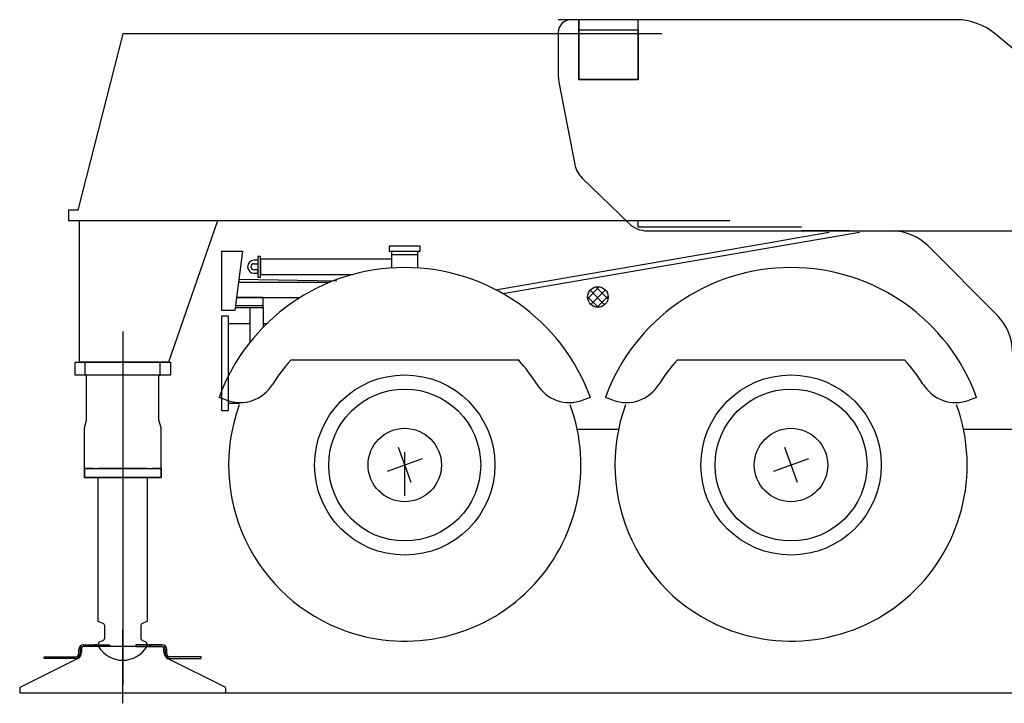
# Model space of a CAD drawing. Extents: x 2355 to 145802, y 9919 to 95870.
# Tile 50 of 60: x 128285 to 132108, y 9919 to 12574. Entities that reach past the tile are written whole.
import ezdxf

# ---------------------------------------------------------------- set-up
doc = ezdxf.new("R2010")
doc.units = 0
doc.header["$LTSCALE"] = 87.5
doc.linetypes.add('CENTER', pattern=[50.5, 30, -9, 2.5, -9])
doc.linetypes.add('HIDDEN', pattern=[12.6, 8.4, -4.2])
doc.layers.get('0').update_dxf_attribs({"linetype": 'CONTINUOUS'})
doc.layers.add('11', color=7, linetype='CONTINUOUS')
doc.layers.add('5', color=7, linetype='CONTINUOUS')

# ---------------------------------------------------------------- blocks, each defined once
blk = doc.blocks.new('*G145')
at = {"layer": '11', "color": 7, "linetype": 'CONTINUOUS'}
for p, q in [((131304.633388, 10776.899883), (131255.381262, 10912.215174)), ((131347.664971, 10869.183592), (131212.34968, 10819.931466))]:
    blk.add_line(p, q, dxfattribs=at)
blk = doc.blocks.new('*G146')
at = {"layer": '11', "color": 7, "linetype": 'CONTINUOUS'}
for p, q in [((129804.655361, 10776.888897), (129755.403235, 10912.204188)), ((129847.686944, 10869.172605), (129712.371652, 10819.920479))]:
    blk.add_line(p, q, dxfattribs=at)
blk = doc.blocks.new('*G148')
at = {"layer": '11', "color": 7, "linetype": 'CENTER'}
for p, q in [((128685, 10241.4), (128685, 10084)), ((128685, 10241.4), (128685, 10084)), ((128685, 9919.1), (128685, 10203.9))]:
    blk.add_line(p, q, dxfattribs=at)
at = {"layer": '11', "color": 7, "linetype": 'CONTINUOUS'}
for p, q in [((128533, 10140), (128525, 10135.4)), ((128525, 10135.4), (128525, 10124.3)), ((128532, 10146), (128634, 10146)), ((128634, 10140), (128532, 10140)), ((128540, 10140), (128533, 10140)), ((128837, 10140), (128540, 10140)), ((128583, 10146), (128575, 10146)), ((128634, 10146), (128634, 10140)), ((128736, 10146), (128736, 10140)), ((128838, 10146), (128736, 10146)), ((128736, 10140), (128838, 10140)), ((128787, 10146), (128795, 10146)), ((128845, 10135.4), (128837, 10140)), ((128845, 10124.3), (128845, 10135.4)), ((128380, 10093.7), (128380, 10099.7)), ((128380, 10099.7), (128502, 10099.7)), ((128502, 10093.7), (128380, 10093.7)), ((128514, 10111.7), (128514, 10128)), ((128520, 10128), (128520, 10111.7)), ((128525, 10124.3), (128525, 10118.1)), ((128845, 10118.1), (128845, 10124.3)), ((128850, 10128), (128850, 10111.7)), ((128856, 10111.7), (128856, 10128)), ((128989.9, 10099.7), (128868, 10099.7)), ((128868, 10093.7), (128989.9, 10093.7)), ((128989.9, 10093.7), (128989.9, 10099.7)), ((128508.3, 10091.3), (128287.7, 9981.4)), ((129082.2, 9981.4), (128861.6, 10091.3)), ((128285, 9976.9), (128285, 9960)), ((128285, 9960), (129085, 9960)), ((129085, 9960), (129085, 9976.9))]:
    blk.add_line(p, q, dxfattribs=at)
for centre, radius, start, end in [((128532, 10128), 18, 90, 180), ((128532, 10128), 12, 90, 180), ((128838, 10128), 18, 0, 90), ((128838, 10128), 12, 0, 90), ((128502, 10111.7), 18, -90, 0), ((128502, 10111.7), 12, -90, 0), ((128495, 10118.1), 30, -63.5263, 0.0038), ((128875, 10118.1), 30, 180, -116.4784), ((128868, 10111.7), 18, 180, -90), ((128868, 10111.7), 12, 180, -89.9854), ((128290, 9976.9), 5, 116.4618, 179.9984), ((129080, 9976.9), 5, 0, 63.4968)]:
    blk.add_arc(centre, radius, start, end, dxfattribs=at)
blk = doc.blocks.new('*G141')
at = {"layer": '11', "color": 7, "linetype": 'CONTINUOUS'}
for p, q in [((131920, 12574.2), (130375.8, 12574.2)), ((130455.8, 12574.2), (130425.8, 12574.2)), ((130455.8, 12342.2), (130455.8, 12574.2)), ((130685.8, 12574.2), (130455.8, 12574.2)), ((130455.8, 12574.2), (130455.8, 12342.2)), ((131725.8, 12574.2), (130455.8, 12574.2)), ((130455.8, 12574.2), (130455.8, 12534.2)), ((130685.8, 12342.2), (130685.8, 12574.2)), ((128685, 12519), (128510.7, 11834.2)), ((130778.8, 12519), (128685, 12519)), ((130375.8, 12524.2), (130375.8, 12363.1)), ((130685.8, 12534.2), (130685.8, 12342.2)), ((132523.7, 12140.9), (132074.3, 12518)), ((130379.5, 12324.8), (130440.5, 12011.9)), ((130685.8, 12342.2), (130455.8, 12342.2)), ((130455.8, 12342.2), (130685.8, 12342.2)), ((130469, 11959.3), (130651, 11782.5)), ((128475, 11834.2), (128475, 11794.2)), ((128510.7, 11834.2), (128475, 11834.2)), ((128475, 11794.2), (128895, 11794.2)), ((128517, 11244.2), (128516.9, 11794.2)), ((128516.9, 11794.2), (128529, 11794.2)), ((128517, 11794.2), (131041.9, 11794.3)), ((128517, 11244.2), (128517, 11794.2)), ((129053.1, 11793.2), (128863.2, 11244.2)), ((130161, 11510.2), (131546.3, 11749.1)), ((130720.7, 11754.2), (131320.4, 11754.2)), ((131292.5, 11725.6), (131428.6, 11749.1)), ((131505.8, 11754.2), (131320.4, 11754.2)), ((131320.4, 11754.2), (133346.1, 11754.2)), ((130132.7, 11525.6), (131228.3, 11714.6)), ((131228.3, 11714.6), (131292.5, 11725.6)), ((129070, 11674.6), (129150, 11674.6)), ((129070, 11444.6), (129070, 11674.6)), ((129150, 11674.6), (129120, 11444.6)), ((129840, 11694.6), (129720, 11694.6)), ((129720, 11694.6), (129720, 11674.6)), ((129720, 11674.6), (129830, 11674.6)), ((129730, 11609.9), (129730, 11674.6)), ((129730, 11674.6), (129830, 11674.6)), ((129830, 11661.5), (129730, 11661.5)), ((129830, 11674.6), (129840, 11674.6)), ((129830, 11674.6), (129830, 11609.9)), ((129840, 11674.6), (129840, 11694.6)), ((131812, 11695.3), (132081.3, 11425)), ((129210, 11639.6), (129195, 11639.6)), ((129195, 11626.6), (129210, 11626.6)), ((129220, 11654.6), (129210, 11654.6)), ((129210, 11654.6), (129210, 11574.6)), ((129220, 11644.6), (129220, 11654.6)), ((129730, 11644.6), (129220, 11644.6)), ((129220, 11644.6), (129220, 11584.6)), ((129220, 11574.6), (129220, 11644.6)), ((129210, 11602.6), (129195, 11602.6)), ((129195, 11589.6), (129210, 11589.6)), ((129210, 11589.6), (129210, 11602.6)), ((129220, 11584.6), (129578.6, 11584.6)), ((129516.8, 11558.7), (129135.6, 11564.6)), ((129135.6, 11564.6), (129135.6, 11554.6)), ((129135.6, 11554.6), (129490, 11554.6)), ((129210, 11574.6), (129220, 11574.6)), ((129230, 11494.6), (129126.5, 11494.6)), ((129126.5, 11494.6), (129373, 11494.6)), ((129230, 11456.7), (129230, 11494.6)), ((129120, 11444.6), (129070, 11444.6)), ((129121.6, 11456.7), (129230, 11456.7)), ((129230, 11463.3), (129122.4, 11463.3)), ((129180, 11322.3), (129180, 11456.7)), ((129230, 11456.7), (129230, 11379.1)), ((129070, 11424.6), (129095, 11424.6)), ((129070, 11054.6), (129070, 11424.6)), ((129095, 11424.6), (129095, 11054.6)), ((129095, 11394.6), (129180, 11394.6)), ((129230, 11394.6), (129245.5, 11394.6)), ((128500, 11194.2), (128500, 11244.2)), ((128500, 11244.2), (128870, 11244.2)), ((128529, 11244.2), (128517, 11244.2)), ((128850.5, 11244.2), (128517, 11244.2)), ((128539, 11194.2), (128539, 11244.2)), ((128539, 11194.2), (128539, 11244.2)), ((128539, 11244.2), (128545, 11244.2)), ((128831, 11244.2), (128825, 11244.2)), ((128831, 11194.2), (128831, 11244.2)), ((128831, 11194.2), (128831, 11244.2)), ((128863.2, 11244.2), (128850.5, 11244.2)), ((128870, 11244.2), (128870, 11194.2)), ((130222.6, 11251.3), (129337.5, 11251.3)), ((131722.5, 11251.3), (130837.5, 11251.3)), ((128870, 11194.2), (128500, 11194.2)), ((128545, 11194.2), (128539, 11194.2)), ((128545, 11018.6), (128545, 11194.2)), ((128825, 11192.2), (128825, 11194.2)), ((128825, 11194.2), (128831, 11194.2)), ((128825, 11018.6), (128825, 11192.2)), ((129088.5, 11096.3), (129059.3, 11106.9)), ((130500.7, 11106.9), (130471.6, 11096.3)), ((130588.5, 11096.3), (130559.3, 11106.9)), ((132000.7, 11106.9), (131971.6, 11096.3)), ((129095, 11054.6), (129070, 11054.6)), ((129095, 11084.6), (129138.8, 11084.6)), ((128536, 10988.7), (128545, 11018.6)), ((128834, 10988.7), (128825, 11018.6)), ((128536, 10831.2), (128536, 10988.7)), ((128834, 10831.2), (128834, 10988.7)), ((130449.6, 10983.3), (130611.2, 10983.3)), ((131949.6, 10983.3), (132635, 10983.3)), ((128570, 10831.2), (128536, 10831.2)), ((128536, 10796.2), (128536, 10831.2)), ((128536, 10831.2), (128834, 10831.2)), ((128570, 10831.2), (128536, 10831.2)), ((128536, 10831.2), (128536, 10796.2)), ((128780, 10831.2), (128590, 10831.2)), ((128834, 10831.2), (128800, 10831.2)), ((128800, 10831.2), (128834, 10831.2)), ((128834, 10831.2), (128834, 10796.2)), ((128834, 10796.2), (128834, 10831.2)), ((128834, 10796.2), (128536, 10796.2)), ((128536, 10796.2), (128834, 10796.2)), ((128590, 10236.2), (128590, 10796.2)), ((128780, 10796.2), (128780, 10236.2)), ((128608.7, 10228.7), (128590, 10236.2)), ((128615, 10172.8), (128615, 10219.4)), ((128755, 10219.5), (128755, 10172.8)), ((128780, 10236.2), (128761.1, 10228.7)), ((128591, 10140), (128591, 10149.5)), ((128597.1, 10158.7), (128608.8, 10163.6)), ((128761.1, 10163.6), (128772.8, 10158.7)), ((128779, 10149.5), (128779, 10140)), ((128646.9, 9960), (145801.8, 9960))]:
    blk.add_line(p, q, dxfattribs=at)
at = {"layer": '11', "color": 7, "linetype": 'HIDDEN'}
for p, q in [((130455.8, 12534.2), (130685.8, 12534.2)), ((130685.4, 11794.2), (130685.4, 11769.2)), ((130685.4, 11769.2), (131290.4, 11769.2)), ((131290.4, 11769.2), (131320.4, 11769.2))]:
    blk.add_line(p, q, dxfattribs=at)
at = {"layer": '11', "color": 7, "linetype": 'CENTER'}
for p, q in [((128685, 11363.1), (128685, 9991.2)), ((129780, 10725.1), (129780, 10894.8))]:
    blk.add_line(p, q, dxfattribs=at)
at = {"layer": '11', "color": 7, "linetype": 'CONTINUOUS'}
for centre, radius in [((130530, 11497.3), 40), ((129780, 10844.6), 350), ((131280, 10844.6), 350), ((129780, 10844.6), 295), ((131280, 10844.6), 295), ((129780, 10844.6), 142.5), ((131280, 10844.6), 142.5)]:
    blk.add_circle(centre, radius, dxfattribs=at)
for centre, radius, start, end in [((130425.8, 12524.2), 50, 90.0042, 180), ((131920, 12334.2), 240, 50.0007, 90), ((130575.8, 12363.1), 200, 179.9995, -168.9635), ((130538.7, 12031), 100, -168.9617, -134.1795), ((130720.7, 11854.2), 100, -134.1813, -90), ((131670.3, 11554.2), 200, 44.8893, 90), ((129195, 11614.6), 25, 90, -90), ((129195, 11614.6), 12, 90, -90), ((129780, 10844.6), 767, 19.9995, 159.9995), ((131280, 10844.6), 767, 19.9993, 159.9998), ((131939.6, 11283.9), 200, 0.0012, 44.8886), ((129780, 10844.6), 601.1, 137.4109, 148.4787), ((129780.1, 10844.6), 601.1, 31.5216, 42.5894), ((131280, 10844.6), 601.1, 137.4109, 148.4783), ((131280, 10844.6), 601, 31.5216, 42.5896), ((129139.8, 11237.2), 150, -109.9983, -31.5228), ((130420.3, 11237.2), 150, -148.4813, -70.0039), ((130639.8, 11237.2), 150, -110.0018, -31.5204), ((131920.3, 11237.2), 150, -148.481, -70.0034), ((129780.1, 10844.6), 684, 160.0037, -109.4398), ((129780, 10844.5), 684, -109.4405, 20.0005), ((131280, 10844.6), 684, 160.0034, -109.4398), ((131280, 10844.6), 684, -118.9748, 20.0005), ((128605, 10219.4), 9.99, -0.0193, 68.214), ((128765, 10219.5), 10, 112.523, 180), ((128605, 10172.8), 10, -67.3668, 0), ((128765, 10172.8), 10, -179.9983, -112.6218), ((128601, 10149.5), 10, 112.5965, 180), ((128685, 10195.2), 109, -149.586, -30.4156), ((128769, 10149.5), 10, 0.0017, 67.3762)]:
    blk.add_arc(centre, radius, start, end, dxfattribs=at)
at = {"layer": '5', "color": 7, "linetype": 'CONTINUOUS'}
for p, q in [((130490.4, 11491.8), (130535.6, 11536.9)), ((130556.3, 11467.1), (130499.8, 11523.5)), ((130559, 11524.9), (130502.4, 11468.4)), ((130522.2, 11536.5), (130569.3, 11489.5)), ((130490, 11498), (130530.7, 11457.3)), ((130526.8, 11457.4), (130569.9, 11500.5))]:
    blk.add_line(p, q, dxfattribs=at)
at = {"color": 7, "linetype": 'CONTINUOUS'}
for name in ['*G146', '*G145']:
    blk.add_blockref(name, (0, 0), dxfattribs=at)
at = {"layer": '11', "color": 7, "linetype": 'CONTINUOUS'}
blk.add_blockref('*G148', (0, 0), dxfattribs=at)

msp = doc.modelspace()

# ---------------------------------------------------------------- block references
at = {"layer": '11', "color": 7, "linetype": 'CONTINUOUS'}
msp.add_blockref('*G141', (0, 0), dxfattribs=at)

doc.saveas('drawing.dxf')
